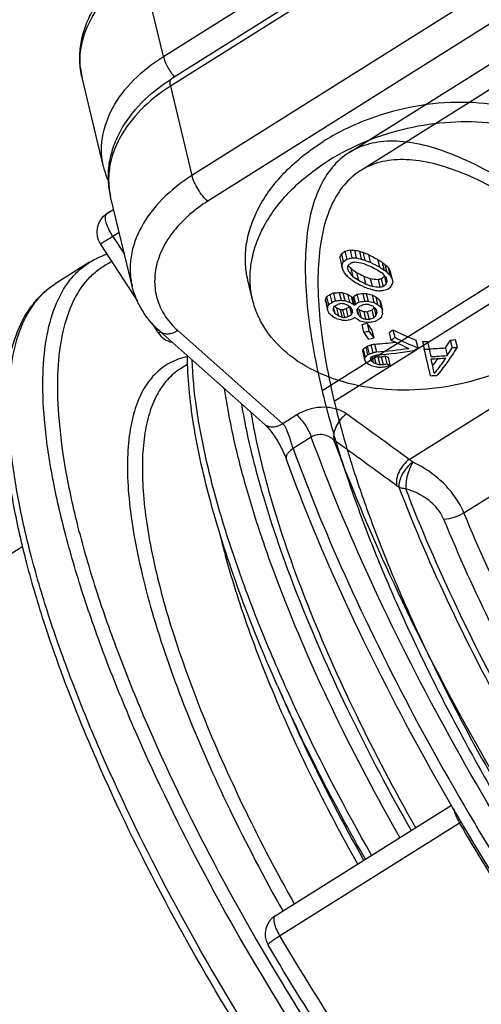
# Model space of a CAD drawing. Header units: millimetres. Extents: x 17 to 597, y 16 to 406.
# Tile 18 of 44: x 70 to 89, y 114 to 155. Entities that reach past the tile are written whole.
import ezdxf

# ---------------------------------------------------------------- set-up
doc = ezdxf.new("R2010")
doc.units = ezdxf.units.MM
doc.header["$LTSCALE"] = 32.67
doc.layers.get('0').update_dxf_attribs({"linetype": 'CONTINUOUS'})
for name, color, linetype in [('02___PRT_ALL_AXES', 7, 'CONTINUOUS'), ('AXES', 7, 'CONTINUOUS'), ('CURVES', 7, 'CONTINUOUS'), ('ROUNDS', 7, 'CONTINUOUS'), ('SURFS', 7, 'CONTINUOUS')]:
    doc.layers.add(name, color=color, linetype=linetype)

msp = doc.modelspace()

# ---------------------------------------------------------------- linework, layer by layer
at = {"color": 7, "linetype": 'Continuous'}
for p, q in [((74.542495, 144.200284), (73.637235, 147.973213)), ((73.76689, 147.432838), (73.656071, 147.363188)), ((83.535367, 145.671757), (83.616481, 145.333691)), ((83.753867, 145.716231), (83.834647, 145.379556)), ((83.93715, 145.714639), (84.017608, 145.379309)), ((84.146388, 145.666122), (84.226426, 145.332544)), ((84.294307, 145.619075), (84.374042, 145.286758)), ((83.325464, 145.389518), (83.406578, 145.051452)), ((83.369045, 145.198792), (83.449825, 144.862118)), ((83.386729, 145.555039), (83.467955, 145.216506)), ((84.528658, 145.527145), (84.607912, 145.196833)), ((84.917404, 145.326009), (84.995863, 144.999006)), ((85.115012, 145.194373), (85.193067, 144.869053)), ((83.449825, 144.862118), (83.406578, 145.051452)), ((83.642981, 144.950968), (83.677481, 144.833264)), ((83.678984, 145.066373), (83.692811, 145.049284)), ((83.692811, 145.049284), (83.721097, 145.014399)), ((83.788248, 144.931968), (83.867938, 144.599837)), ((84.031016, 144.769786), (84.11013, 144.440058)), ((85.226287, 145.107203), (85.304112, 144.782842)), ((85.362671, 144.976636), (85.440203, 144.653498)), ((85.438628, 144.843821), (85.515945, 144.52158)), ((79.63559, 143.614689), (79.437566, 144.440013)), ((84.333362, 144.613395), (84.411859, 144.286236)), ((84.608926, 144.507377), (84.68694, 144.18223)), ((84.936244, 144.474923), (85.013806, 144.15166)), ((85.074346, 144.50396), (85.151764, 144.181297)), ((85.204615, 144.600812), (85.21189, 144.623223)), ((85.204615, 144.600812), (85.281962, 144.278448)), ((85.326683, 144.416496), (85.293677, 144.527979)), ((85.515945, 144.52158), (85.556505, 144.343446)), ((83.29749, 143.926509), (83.377431, 143.59333)), ((82.717923, 143.615677), (82.799151, 143.277138)), ((82.723405, 143.517205), (82.804633, 143.178666)), ((82.761095, 143.733835), (82.842214, 143.395752)), ((82.904443, 143.841609), (82.985231, 143.504904)), ((83.050333, 143.900979), (83.1308, 143.565611)), ((83.447332, 143.912688), (83.526965, 143.580793)), ((83.649911, 143.844823), (83.729135, 143.514635)), ((83.803813, 143.757365), (83.882736, 143.428431)), ((83.856555, 143.703296), (83.935376, 143.374789)), ((83.903059, 143.750854), (83.981804, 143.42266)), ((84.04528, 143.844419), (84.123802, 143.517155)), ((84.289033, 143.884136), (84.367175, 143.558457)), ((84.436873, 143.878657), (84.514791, 143.553914)), ((84.685924, 143.820673), (84.763473, 143.497464)), ((84.83781, 143.741616), (84.91514, 143.41932)), ((84.992295, 143.613915), (85.069413, 143.292506)), ((83.058545, 143.266172), (83.111032, 143.047415)), ((83.092325, 143.337963), (83.108303, 143.32637)), ((83.185922, 143.270359), (83.266127, 142.936081)), ((83.338445, 143.207552), (83.418342, 142.874559)), ((83.438371, 143.198207), (83.518061, 142.866076)), ((83.585625, 143.232984), (83.665004, 142.902153)), ((83.729994, 143.3176), (83.733738, 143.325453)), ((83.729994, 143.3176), (83.809067, 142.988038)), ((83.815284, 143.241313), (83.853453, 143.082233)), ((83.853453, 143.082233), (83.847971, 143.180705)), ((84.046104, 143.169181), (84.051586, 143.070709)), ((84.05431, 143.187298), (84.106269, 142.970743)), ((84.131665, 143.196401), (84.210059, 142.86967)), ((84.332783, 143.115722), (84.41088, 142.790228)), ((84.480619, 143.110258), (84.558493, 142.7857)), ((84.673732, 143.176374), (84.751305, 142.853069)), ((84.766908, 143.270786), (84.777091, 143.293149)), ((84.766908, 143.270786), (84.844329, 142.94811)), ((84.850275, 143.202515), (84.888054, 143.045059)), ((84.888054, 143.045059), (84.882572, 143.143531)), ((85.048456, 143.488884), (85.125499, 143.167783)), ((84.245422, 142.570667), (84.324044, 142.242988)), ((84.471344, 142.618878), (84.549554, 142.292916)), ((84.673661, 142.330468), (84.751893, 142.004416)), ((85.561213, 142.34884), (85.638344, 142.027376)), ((85.40427, 142.236454), (85.481707, 141.913712)), ((86.532675, 141.905605), (86.609806, 141.584141)), ((86.81379, 141.845657), (86.890942, 141.524106)), ((87.02265, 141.851317), (87.099745, 141.530001)), ((87.989676, 141.909624), (88.066772, 141.588308)), ((88.195256, 141.928954), (88.272408, 141.607402)), ((84.310187, 141.531055), (84.390674, 141.195603)), ((84.413161, 141.614921), (84.49322, 141.281255)), ((84.478078, 141.650962), (84.557926, 141.318172)), ((84.63477, 141.711252), (84.714205, 141.380183)), ((84.785971, 141.741285), (84.865101, 141.411488)), ((87.099745, 141.530001), (87.169352, 141.216482)), ((87.782232, 141.582607), (87.860086, 141.25813)), ((84.288321, 141.409617), (84.369235, 141.072384)), ((84.613599, 141.120889), (84.62993, 141.046695)), ((84.673842, 141.211161), (84.732651, 140.966056)), ((84.761163, 141.24785), (84.840591, 140.916808)), ((84.927196, 141.209937), (85.007721, 140.874326)), ((85.072985, 141.209385), (85.1533, 140.874647)), ((85.224216, 141.239291), (85.304219, 140.905858)), ((85.35793, 141.182779), (85.437978, 140.849158))]:
    msp.add_line(p, q, dxfattribs=at)
for centre, radius, start, end in [((74.695951, 156.775577), 14.192607, 307.7592864, 308.5222387), ((80.526838, 161.011828), 15.632306, 281.0961389, 281.9134171), ((83.995353, 162.971414), 17.256873, 269.1981984, 269.8067541), ((88.387358, 164.431338), 19.238482, 256.625316, 257.2650037), ((90.30373, 164.769144), 20.070833, 252.1346803, 252.5777865), ((91.995657, 164.90705), 20.768649, 248.2340428, 248.9285283), ((64.392272, 152.491417), 20.221343, 339.4387754, 339.9388654), ((63.857014, 152.415111), 20.890403, 339.3603072, 339.8432855), ((74.36939, 156.901135), 14.809269, 307.9071126, 308.6390726), ((80.372191, 161.307542), 16.299979, 281.4806208, 282.2642631), ((75.042593, 157.272479), 14.936029, 305.363276, 305.9816532), ((81.115378, 161.707471), 16.740881, 279.2900561, 279.7740103), ((83.950376, 163.314647), 17.935464, 269.6302971, 270.214776), ((86.731839, 164.231287), 19.22298, 261.7014125, 262.6953899), ((88.471708, 164.778275), 19.90374, 257.0687288, 257.6847348), ((90.438669, 165.100578), 20.721176, 252.5543095, 252.9816643), ((92.575375, 165.142899), 21.629346, 247.4700663, 248.262718), ((92.172328, 165.218706), 21.403173, 248.6322986, 249.3030533), ((94.774879, 164.854272), 21.875166, 242.0698283, 243.2162704), ((95.015478, 165.127486), 22.484403, 242.4269371, 243.5366604), ((97.87783, 164.567671), 23.199445, 236.0373422, 236.6237476), ((100.210177, 164.349228), 24.387958, 231.759788, 232.0918759), ((128.259721, 169.496737), 51.135029, 208.8001678, 208.9810829), ((61.953667, 151.782168), 22.739649, 342.5178184, 342.8904306), ((109.869578, 166.009441), 33.681692, 218.9553612, 219.4678483), ((109.055825, 165.584559), 32.634031, 219.0743648, 219.2610325), ((97.012568, 164.464489), 23.588175, 235.9003837, 236.6095557), ((94.236875, 164.129954), 21.885512, 242.2037054, 243.0948713), ((94.932109, 165.014472), 22.494349, 242.5561127, 243.4187712), ((97.4819, 164.684116), 23.465819, 237.479514, 238.172115), ((98.185212, 164.799267), 23.790949, 236.3316242, 236.9004009), ((100.566369, 164.556167), 24.978408, 232.0143838, 232.3368531), ((103.679063, 164.24557), 26.585373, 226.0448484, 226.4517611), ((104.106782, 164.429999), 27.19469, 226.2582051, 226.6537745), ((124.51521, 167.279733), 45.059399, 209.6678393, 209.86239), ((104.644868, 165.399795), 29.555913, 224.3996076, 224.7830154), ((100.50489, 164.896303), 26.387141, 230.3481015, 230.6650194), ((97.774313, 164.596268), 24.499783, 235.1639987, 235.7287448), ((97.312756, 164.715967), 24.195491, 236.2428136, 236.9298993), ((94.385769, 164.280768), 22.484403, 242.4269371, 243.5366604), ((94.477319, 164.402953), 22.494349, 242.5561127, 243.4187712), ((91.902864, 163.876993), 20.697429, 248.5479895, 249.3653355), ((86.629375, 163.218185), 18.819579, 263.8369105, 264.8383216), ((81.504751, 161.138493), 17.013222, 281.6361345, 282.1113943), ((75.974591, 156.879388), 15.360885, 306.3273542, 306.9328392), ((108.872574, 164.86817), 31.13981, 220.2530932, 220.7824963), ((63.972664, 151.257998), 22.423209, 341.8645473, 342.2353356), ((125.37388, 167.49398), 46.004197, 209.7678469, 209.9572983), ((66.073228, 151.77384), 20.852071, 338.6494248, 339.1245043), ((81.583987, 159.305719), 15.474372, 275.4374867, 276.3574947), ((85.017602, 161.755643), 17.911918, 264.489295, 264.9706394), ((91.600697, 164.044998), 21.167392, 250.0147798, 250.6821382), ((92.086807, 164.169579), 21.313192, 248.8934693, 249.6840605), ((89.995166, 163.896867), 20.548848, 254.7735946, 255.1951578), ((86.662833, 163.546212), 19.464531, 264.1737271, 265.1401003), ((88.214314, 163.686412), 19.960136, 259.9886262, 260.5887216), ((84.0917, 162.635794), 18.660624, 272.6375843, 273.193107), ((81.374534, 161.428168), 17.655651, 281.8953653, 282.3532797), ((80.760524, 160.943082), 17.493709, 284.4679438, 285.1980205), ((75.676095, 157.015929), 15.95356, 306.4380474, 307.021473), ((75.261108, 156.521731), 16.030654, 308.9865556, 309.6686573), ((69.083342, 148.664394), 14.539304, 339.6810308, 340.1767727), ((36.066887, 140.969082), 46.726049, 3.1260756, 3.2470088), ((76.207415, 152.599999), 11.025406, 306.4710279, 307.4030292), ((75.868691, 152.681086), 11.612383, 306.9074837, 307.7951806), ((78.259219, 155.465243), 12.517467, 291.7834355, 292.5043927), ((78.00342, 155.655712), 13.132424, 292.2935468, 292.9816707), ((81.451833, 159.615389), 16.137358, 275.9719889, 276.8531778), ((85.004979, 162.108755), 18.58682, 264.9764842, 265.4390561), ((90.003909, 163.148138), 20.322186, 251.1778606, 251.7802049), ((90.148553, 163.473252), 20.965575, 251.5889861, 252.1703185), ((94.558926, 162.862478), 21.924366, 240.1603111, 240.6229157), ((94.83023, 163.11507), 22.525794, 240.4740941, 240.922111), ((102.409457, 161.853956), 25.954895, 224.2053687, 224.3721087), ((75.010596, 152.399683), 12.404763, 315.488512, 315.7957377), ((76.84954, 154.627193), 12.96329, 302.9641988, 303.716634), ((76.544019, 154.753376), 13.553811, 303.2819673, 304.0030017), ((81.54952, 159.929482), 16.277532, 278.819691, 279.6890075), ((81.413532, 160.225086), 16.926326, 279.2139524, 280.0495572), ((85.038726, 162.116427), 18.247698, 267.6453841, 268.1099073), ((85.022431, 162.449416), 18.90232, 268.0134209, 268.4610803), ((89.019196, 162.996457), 19.659297, 256.521128, 257.2663876), ((89.13006, 163.309924), 20.287944, 256.8507586, 257.5709403), ((94.420062, 162.336715), 20.918826, 242.2684761, 242.7374668), ((99.345446, 161.134872), 22.649434, 230.1686686, 230.6756998), ((134.696558, 165.864633), 54.457398, 204.1162569, 204.260466), ((68.470649, 148.546254), 15.266616, 339.8096713, 340.2832612), ((34.296915, 140.527481), 48.580115, 3.1283833, 3.2447011), ((134.488498, 166.102609), 56.539623, 203.9192766, 204.0607691), ((70.542667, 149.193258), 13.8484, 334.5787967, 335.0098474), ((34.19983, 140.479524), 48.928804, 3.1287978, 3.2442866), ((120.410621, 163.214624), 42.402543, 208.2416786, 208.3992841), ((76.8933, 153.947363), 12.284628, 300.3181075, 301.0999783), ((96.355084, 161.601495), 22.571163, 234.0634059, 234.3063812), ((91.134003, 162.355322), 20.673844, 247.3903335, 247.8474759), ((79.714004, 157.735802), 14.735138, 283.8395968, 284.4279639), ((85.056194, 161.036769), 17.911774, 264.4968457, 264.8178824), ((85.010807, 161.981045), 18.586861, 264.9832689, 265.2917743), ((80.265096, 156.963796), 14.12661, 282.9811847, 283.5948619), ((91.725845, 163.370924), 21.551729, 247.519603, 247.9574635), ((77.641283, 153.540434), 11.898687, 299.9721993, 300.7779894), ((97.422748, 162.47383), 23.538288, 234.1512075, 234.6154081), ((121.917835, 163.755392), 43.273922, 208.2342833, 208.3888062), ((102.891462, 162.029602), 26.595775, 224.379144, 224.5410543), ((74.636621, 152.439931), 12.986286, 315.7288383, 316.0230636), ((70.234085, 149.454274), 15.17479, 335.5323157, 335.9339578), ((100.554371, 160.086134), 23.557767, 225.6266491, 225.8032116), ((74.752868, 152.399592), 13.06133, 315.6312962, 316.216679), ((91.763658, 161.93048), 20.229015, 247.8347286, 248.4484931), ((79.151581, 157.862015), 15.348007, 289.1352602, 289.8980802), ((85.080952, 161.358667), 18.258281, 267.6515348, 268.1157751), ((85.029028, 162.331508), 18.91252, 268.018962, 268.4663685), ((79.793547, 157.115515), 14.768746, 288.5036015, 289.295487), ((92.442047, 162.950862), 21.069956, 247.9230083, 248.5117243), ((75.832177, 151.99534), 12.487885, 315.0732842, 315.681888), ((102.239462, 161.11598), 24.951709, 225.4140292, 225.7483508), ((94.68753, 162.572385), 21.502082, 242.5135151, 242.9681479), ((121.117708, 163.026628), 41.33186, 208.5966521, 208.7546439), ((99.753274, 161.313097), 23.24559, 230.3333135, 230.8255459), ((136.20203, 166.211426), 56.03411, 204.1431181, 204.2829506), ((34.089959, 140.252396), 51.118743, 3.1036364, 3.269448), ((99.118369, 161.486818), 24.57976, 228.5935323, 229.0787994), ((94.048392, 162.233075), 22.246134, 240.2756009, 240.7306862), ((96.76132, 161.899427), 23.275066, 234.0926092, 234.5625875), ((88.814127, 162.447569), 20.415637, 253.9564983, 254.6913863), ((91.326387, 162.65921), 21.306562, 247.771615, 248.2131104), ((85.043701, 161.390218), 18.586861, 264.9832689, 265.2917743), ((85.051577, 161.27175), 18.58682, 264.9764842, 265.4390561), ((80.071915, 157.219421), 14.761248, 283.5008033, 284.0881006), ((81.123851, 158.269957), 15.718238, 278.9661906, 279.6927666), ((77.344391, 153.668186), 12.484295, 300.4166971, 301.1864492), ((78.599437, 155.201114), 13.458019, 292.5952082, 293.2672472), ((71.089577, 149.039107), 14.085484, 334.5580683, 334.9816377), ((75.774199, 151.449136), 11.850796, 313.3926542, 313.7072329), ((100.945371, 160.252622), 24.292624, 225.6464447, 225.8174237), ((96.255787, 160.943382), 21.860294, 235.9463405, 236.428868), ((119.784706, 162.552245), 40.698723, 208.5990184, 208.7594311), ((101.137257, 160.355827), 24.337126, 225.5894787, 225.9305469), ((88.809731, 162.365871), 20.17772, 256.6994396, 257.4244884), ((91.973511, 162.201394), 20.832349, 248.1200364, 248.7140067), ((85.064662, 161.691445), 18.91252, 268.018962, 268.4663685), ((85.071771, 161.563175), 18.90232, 268.0134209, 268.4610803), ((79.579416, 157.345584), 15.387704, 288.8792645, 289.6397638), ((81.778631, 159.513463), 17.074532, 279.3890656, 280.2172537), ((75.465322, 152.035023), 13.059011, 315.3227403, 315.9062329), ((78.525913, 155.845245), 14.560181, 295.5571187, 296.1844599), ((70.836284, 149.324205), 15.390904, 335.5262163, 335.9221387), ((76.349855, 153.050439), 13.396753, 309.9422553, 310.7309514), ((69.005903, 148.579673), 17.059181, 340.5478086, 340.9798575), ((81.193756, 157.424711), 15.164276, 281.6095064, 282.4823453), ((81.021123, 157.695341), 15.801409, 282.0653352, 282.9028422), ((104.93164, 156.756443), 24.869549, 214.6435254, 215.4551716), ((105.768017, 156.959233), 25.793876, 214.6524377, 215.4351894), ((78.508363, 152.032158), 11.979538, 305.1444925, 306.0677439), ((92.860429, 157.060703), 16.423077, 243.611927, 247.3378525), ((105.066261, 156.575709), 25.212427, 214.6441909, 215.4449676), ((81.225353, 157.402356), 15.796615, 282.0620279, 282.89979), ((78.192308, 152.123736), 12.545116, 305.5247631, 306.4086682), ((92.959623, 157.011265), 16.848007, 243.6504884, 246.4908681), ((93.177682, 157.265529), 17.001263, 243.6753046, 247.2744749), ((86.432075, 159.789349), 17.947752, 271.2186657, 271.8856713), ((79.399981, 147.129216), 10.051219, 326.5070449, 328.7147354), ((86.47079, 159.16671), 17.323799, 275.0299398, 275.7128666), ((73.847834, 143.35224), 10.619677, 349.4597177, 350.1254448), ((79.371328, 147.700348), 7.902691, 308.6791981, 309.6420646), ((79.793775, 150.011749), 9.583604, 298.816716, 299.2606224), ((80.378841, 152.538424), 11.633597, 290.6318509, 291.4587269), ((81.833402, 156.21027), 14.767166, 280.9354235, 281.5335395), ((83.697414, 158.888782), 17.182014, 273.6323742, 276.6045972), ((83.604107, 159.303648), 17.936542, 274.0313974, 278.4474767), ((83.571932, 159.231057), 17.992769, 274.2476373, 279.2146175), ((79.163769, 151.680501), 12.545116, 305.5247631, 306.4086682), ((86.471059, 160.097159), 18.577799, 271.2950706, 271.9393009), ((-333.464512, 43.953061), 431.530782, 12.91532541, 13.06783422), ((86.385412, 159.000238), 17.473551, 272.3411238, 274.5850645), ((78.949144, 147.066009), 10.636557, 326.9049228, 329.0033376), ((86.509699, 159.474441), 17.95378, 274.9753246, 275.6343975), ((72.99459, 143.114947), 11.556584, 349.8198043, 350.4398855), ((106.071212, 151.895953), 24.251297, 206.50711, 206.7352891), ((79.039822, 147.706026), 8.427172, 309.416449, 310.3248683), ((79.503987, 150.101167), 10.133276, 299.495899, 299.9171204), ((80.1282, 152.709859), 12.222643, 291.2488691, 292.0370278), ((77.545829, 144.947985), 8.037415, 331.5650905, 332.2153562), ((93.717305, 152.51684), 14.633681, 231.6115082, 232.1228207), ((79.660615, 150.028921), 10.143259, 299.5076787, 299.9285103), ((81.659583, 156.483574), 15.40919, 281.4336936, 282.0067181), ((81.121362, 154.95469), 14.180948, 284.7058042, 285.4729722), ((89.149148, 158.013404), 17.325745, 255.3529421, 255.6111318), ((89.124733, 157.918205), 17.227464, 255.6111037, 255.8977076), ((85.066564, 158.760708), 17.551324, 269.5450326, 270.0209611), ((82.31789, 155.538588), 14.591662, 280.8835176, 281.488848), ((90.97544, 154.6608), 14.601831, 246.8044802, 247.374095), ((86.424872, 159.312298), 18.111124, 272.3558785, 274.5451617), ((86.404941, 159.143252), 18.044124, 272.4616955, 274.4393445), ((-109.389627, 97.649101), 201.318047, 12.28892964, 12.46894938), ((82.071681, 145.229498), 6.780438, 319.6680833, 322.8029634), ((93.036106, 152.860263), 14.675268, 234.0111554, 234.6348063), ((91.279351, 155.444124), 16.035178, 245.1563244, 245.5808737), ((89.80663, 157.412552), 17.352985, 252.7137817, 253.4768578), ((91.461338, 155.570769), 16.080201, 245.2635171, 245.6862624), ((89.333992, 158.244353), 17.900683, 255.462216, 256.0141708), ((86.289512, 159.277991), 18.556099, 265.6170005, 266.1515307), ((85.040266, 159.098955), 18.224658, 269.8976841, 270.3553674), ((83.438556, 157.511353), 16.824398, 275.4759188, 276.2886166), ((82.142272, 155.814966), 15.240716, 281.3945877, 281.9739578), ((80.988857, 152.040746), 12.043517, 290.8807009, 291.679873), ((91.303849, 154.873352), 15.201528, 246.75443, 247.3020041), ((86.241228, 157.762381), 17.381244, 272.9942997, 273.9067404)]:
    msp.add_arc(centre, radius, start, end, dxfattribs=at)
for points, knots in [([(94.84049, 148.135315), (94.786286, 148.361381), (94.634687, 148.808275), (94.164655, 149.655574), (93.262291, 150.589588), (91.823889, 151.395946), (90.105771, 151.877366), (88.211261, 152.010753), (86.253329, 151.791427), (84.351023, 151.233756), (83.168037, 150.644226), (82.619433, 150.29943)], [0, 0, 0, 0, 0.049382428, 0.099585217, 0.204891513, 0.3201243, 0.446052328, 0.580891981, 0.721135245, 0.86235943, 1, 1, 1, 1]), ([(94.756451, 148.097174), (94.562629, 148.496981), (94.014997, 149.262259), (92.856103, 150.151677), (91.40999, 150.779645), (89.754543, 151.11973), (87.973638, 151.15842), (85.574866, 150.810787), (83.841054, 150.117434), (82.817458, 149.474106)], [0, 0, 0, 0, 0.100406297, 0.20856173, 0.326419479, 0.453656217, 0.588190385, 0.72679364, 1, 1, 1, 1]), ([(79.437481, 144.4404), (79.377503, 144.690546), (79.307458, 145.209657), (79.358907, 146.004524), (79.56389, 146.802969), (80.046383, 147.876528), (81.022963, 149.139728), (82.048541, 149.940625), (82.619433, 150.29943)], [0, 0, 0, 0, 0.108718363, 0.219636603, 0.334664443, 0.45521673, 0.715019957, 1, 1, 1, 1]), ([(79.635598, 143.614691), (79.575591, 143.864845), (79.505491, 144.383979), (79.556879, 145.178894), (79.761822, 145.977392), (80.24429, 147.05103), (81.220897, 148.314329), (82.246531, 149.115279), (82.817458, 149.474106)], [0, 0, 0, 0, 0.108718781, 0.219636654, 0.334663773, 0.455215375, 0.715018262, 1, 1, 1, 1]), ([(91.856563, 141.450961), (91.307979, 141.106177), (90.125038, 140.516665), (88.222804, 139.958996), (86.264941, 139.739646), (84.370482, 139.872986), (82.652389, 140.354336), (81.213976, 141.160604), (80.311562, 142.094533), (79.841464, 142.94177), (79.689824, 143.388637), (79.635598, 143.614691)], [0, 0, 0, 0, 0.137639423, 0.278862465, 0.419104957, 0.553944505, 0.679873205, 0.795107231, 0.900414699, 0.950617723, 1, 1, 1, 1]), ([(88.272408, 141.607402), (88.204866, 141.495936), (87.946006, 141.084629), (87.657785, 140.690898), (87.425459, 140.421526)], [0, 0, 0, 0, 0.268145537, 1, 1, 1, 1]), ([(87.315562, 140.497957), (87.357063, 140.548072), (87.527542, 140.760089), (87.686378, 140.981356), (87.801623, 141.153264)], [0, 0, 0, 0, 0.239192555, 1, 1, 1, 1])]:
    msp.add_open_spline(points, degree=3, knots=knots, dxfattribs=at)
at = {"color": 9, "linetype": 'Continuous'}
for points, knots in [([(85.853697, 120.902185), (84.887032, 122.597155), (83.118928, 125.940785), (81.246519, 130.176599), (80.051656, 133.432551), (79.342037, 135.695549), (78.802916, 137.818327), (78.548161, 139.193169), (78.454723, 139.851971)], [0, 0, 0, 0, 0.286308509, 0.554530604, 0.678804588, 0.79505517, 0.902365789, 1, 1, 1, 1]), ([(86.33609, 121.205473), (85.425242, 122.805104), (83.751837, 125.964608), (81.656685, 130.659086), (80.314135, 134.434656), (79.554155, 137.250873), (79.280603, 138.575092), (79.173807, 139.21249)], [0, 0, 0, 0, 0.283720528, 0.550599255, 0.791772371, 0.900387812, 1, 1, 1, 1])]:
    msp.add_open_spline(points, degree=3, knots=knots, dxfattribs=at)
at = {"layer": '02___PRT_ALL_AXES', "color": 7, "linetype": 'Continuous'}
msp.add_open_spline([(79.560975, 138.869633), (79.775628, 137.573372), (80.4546, 134.809884), (81.965031, 130.540844), (84.001131, 125.965106), (85.627962, 122.885091), (86.513886, 121.325117)], degree=3, knots=[0, 0, 0, 0, 0.207972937, 0.449085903, 0.716039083, 1, 1, 1, 1], dxfattribs=at)
at = {"layer": 'AXES', "color": 7, "linetype": 'Continuous'}
msp.add_line((73.335482, 149.230856), (72.430222, 153.003785), dxfattribs=at)
at = {"layer": 'CURVES', "color": 7, "linetype": 'Continuous'}
for p, q in [((72.746546, 145.19706), (71.299527, 144.28761)), ((76.897404, 140.896401), (76.583001, 140.698799)), ((69.92583, 133.192915), (58.906605, 126.267346)), ((80.685115, 127.308564), (81.201189, 126.144589))]:
    msp.add_line(p, q, dxfattribs=at)
at = {"layer": 'CURVES', "color": 9, "linetype": 'Continuous'}
msp.add_arc((147.980288, 157.155101), 73.616954, 203.91808871, 204.90335741, dxfattribs=at)
for points, knots in [([(85.09402, 107.444555), (83.710704, 109.330394), (81.082572, 113.205986), (77.605357, 119.185359), (75.134354, 124.23993), (73.508949, 128.184625), (72.515996, 130.957105), (71.734262, 133.573553), (71.173034, 136.001814), (70.838747, 138.21265), (70.73485, 140.180564), (70.863757, 141.885457), (71.226683, 143.311802), (71.750592, 144.283977), (72.288306, 144.868619), (72.589435, 145.098316), (72.746548, 145.197058)], [0, 0, 0, 0, 0.167924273, 0.335872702, 0.496275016, 0.571424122, 0.642112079, 0.707629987, 0.767380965, 0.820913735, 0.867974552, 0.908591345, 0.943219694, 0.972977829, 0.986676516, 1, 1, 1, 1]), ([(85.51884, 107.83024), (84.125073, 109.730327), (81.481441, 113.635493), (77.997407, 119.65796), (75.537062, 124.742891), (73.935433, 128.700527), (72.969419, 131.469439), (72.222613, 134.071757), (71.704216, 136.474228), (71.42034, 138.646894), (71.373999, 140.564236), (71.567776, 142.206651), (72.004375, 143.560044), (72.600583, 144.45147), (73.191566, 144.959698), (73.51754, 145.149019), (73.686486, 145.227694)], [0, 0, 0, 0, 0.170063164, 0.339977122, 0.501747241, 0.577241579, 0.648000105, 0.713290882, 0.772508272, 0.825213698, 0.871198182, 0.910588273, 0.944030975, 0.972974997, 0.986550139, 1, 1, 1, 1]), ([(83.647001, 106.535105), (82.263685, 108.420944), (79.635553, 112.296536), (76.158338, 118.27591), (73.687335, 123.330481), (72.06193, 127.275176), (71.068977, 130.047655), (70.287242, 132.664103), (69.726015, 135.092364), (69.391728, 137.3032), (69.287831, 139.271114), (69.416738, 140.976007), (69.779664, 142.402352), (70.303572, 143.374528), (70.841287, 143.95917), (71.142416, 144.188866), (71.299528, 144.287608)], [0, 0, 0, 0, 0.167924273, 0.335872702, 0.496275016, 0.571424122, 0.642112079, 0.707629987, 0.767380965, 0.820913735, 0.867974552, 0.908591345, 0.943219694, 0.972977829, 0.986676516, 1, 1, 1, 1]), ([(76.879936, 141.208804), (76.618206, 141.154436), (76.109416, 140.975792), (75.456393, 140.476227), (74.953432, 139.770892), (74.600059, 138.879455), (74.390773, 137.81175), (74.323398, 136.575162), (74.397165, 135.178594), (74.611249, 133.633261), (74.963798, 131.952346), (75.638143, 129.464793), (76.818446, 126.135247), (78.653239, 121.995472), (80.115559, 119.208251), (80.911032, 117.796187)], [0, 0, 0, 0, 0.03108477, 0.061633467, 0.094124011, 0.130579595, 0.172332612, 0.220116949, 0.274239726, 0.334716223, 0.401357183, 0.473823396, 0.634286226, 0.811537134, 1, 1, 1, 1]), ([(84.659981, 120.151936), (83.562573, 122.076153), (82.046, 124.972159), (80.310207, 128.861788), (79.224096, 131.627341), (78.344557, 134.255955), (77.68306, 136.712432), (77.248049, 138.963571), (77.103116, 140.400193), (77.078072, 141.075099)], [0, 0, 0, 0, 0.296309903, 0.436689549, 0.569618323, 0.693587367, 0.807285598, 0.909659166, 1, 1, 1, 1]), ([(76.583002, 140.698798), (76.380248, 140.571372), (75.9977, 140.245066), (75.556018, 139.593118), (75.237044, 138.784818), (75.03836, 137.827919), (74.958399, 136.728209), (74.996802, 135.492665), (75.152946, 134.129723), (75.53229, 132.073721), (76.311148, 129.264207), (77.632338, 125.696576), (79.337709, 121.918521), (80.672749, 119.382063), (81.393749, 118.099614)], [0, 0, 0, 0, 0.029521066, 0.061040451, 0.096163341, 0.135968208, 0.181078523, 0.231784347, 0.288141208, 0.350036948, 0.489359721, 0.646877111, 0.818632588, 1, 1, 1, 1]), ([(78.243156, 133.756063), (78.496171, 132.685042), (79.154341, 130.445507), (80.457587, 127.020879), (82.104483, 123.415922), (83.380406, 120.999566), (84.066404, 119.779375)], [0, 0, 0, 0, 0.217430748, 0.460436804, 0.723434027, 1, 1, 1, 1]), ([(81.20119, 126.144589), (81.42872, 125.631412), (82.395126, 123.527168), (83.466273, 121.471462), (84.326746, 119.942974)], [0, 0, 0, 0, 0.242443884, 1, 1, 1, 1]), ([(84.399417, 119.98824), (84.106992, 120.501514), (82.980868, 122.5243), (81.934344, 124.591741), (81.208286, 126.155814)], [0, 0, 0, 0, 0.255162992, 1, 1, 1, 1])]:
    msp.add_open_spline(points, degree=3, knots=knots, dxfattribs=at)
at = {"layer": 'CURVES', "color": 7, "linetype": 'Continuous'}
for points, knots in [([(72.746546, 145.19706), (72.918036, 145.304841), (73.160461, 145.42919), (73.413666, 145.524874), (73.477992, 145.547193)], [0, 0, 0, 0, 0.748413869, 1, 1, 1, 1]), ([(83.347217, 106.427268), (81.973652, 108.299814), (79.364541, 112.148112), (75.91363, 118.08606), (73.462511, 123.10636), (71.850937, 127.025708), (70.866433, 129.782723), (70.091452, 132.387865), (69.535282, 134.811104), (69.204814, 137.026337), (69.105177, 139.012686), (69.243227, 140.756039), (69.630108, 142.245982), (70.196741, 143.28202), (70.787835, 143.921495), (71.123537, 144.177001), (71.299527, 144.28761)], [0, 0, 0, 0, 0.166178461, 0.33236072, 0.491093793, 0.565490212, 0.635513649, 0.700490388, 0.759872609, 0.813279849, 0.860562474, 0.90190164, 0.937953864, 0.96999894, 0.985125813, 1, 1, 1, 1]), ([(80.685115, 127.308564), (80.104144, 128.61891), (79.069936, 131.152153), (77.868216, 134.83998), (77.209653, 137.720345), (76.939137, 139.814056), (76.887756, 140.782244), (76.885596, 141.244224)], [0, 0, 0, 0, 0.29594079, 0.564420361, 0.800107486, 0.904615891, 1, 1, 1, 1])]:
    msp.add_open_spline(points, degree=3, knots=knots, dxfattribs=at)
at = {"layer": 'ROUNDS', "color": 9, "linetype": 'Continuous'}
for p, q in [((75.866513, 153.891756), (100.104085, 169.125039)), ((100.405838, 167.867396), (76.168266, 152.634113)), ((101.311098, 164.094467), (77.073526, 148.861184)), ((101.97556, 163.009785), (77.737988, 147.776502)), ((75.866513, 153.891756), (74.961253, 157.664685)), ((76.168266, 152.634113), (77.073526, 148.861184)), ((73.656071, 147.363188), (73.416133, 147.200114)), ((73.768938, 147.424305), (73.464152, 147.232747)), ((74.001736, 146.454052), (73.733776, 146.28564)), ((73.733776, 146.28564), (74.22217, 145.535331)), ((76.478444, 142.312989), (80.909729, 138.379763)), ((86.252398, 136.870619), (91.098715, 139.916523)), ((81.497762, 138.749342), (80.909729, 138.379763)), ((82.1164, 137.814304), (81.347489, 137.331044)), ((88.566647, 134.609102), (92.671823, 137.1892)), ((80.778671, 116.747404), (88.375522, 121.522016))]:
    msp.add_line(p, q, dxfattribs=at)
at = {"layer": 'ROUNDS', "color": 7, "linetype": 'Continuous'}
for p, q in [((100.440509, 168.173534), (76.202937, 152.94025)), ((73.194044, 145.983344), (74.771308, 143.560227)), ((75.375467, 142.63207), (75.647232, 142.214563)), ((75.730123, 142.268713), (80.161408, 138.335487)), ((80.161465, 138.335437), (80.161408, 138.335487)), ((81.064151, 136.870149), (81.064258, 136.869857)), ((80.583531, 117.586193), (88.036988, 122.270681))]:
    msp.add_line(p, q, dxfattribs=at)
msp.add_lwpolyline([(80.161465, 138.335437), (80.185799, 138.313108), (80.260296, 138.237354), (80.349928, 138.134558), (80.448737, 138.008774), (80.55224, 137.863763), (80.656695, 137.70316), (80.758738, 137.530696), (80.855357, 137.350146), (80.943732, 137.165744), (81.021473, 136.982326), (81.064258, 136.869857)], dxfattribs=at)
at = {"layer": 'ROUNDS', "color": 9, "linetype": 'Continuous'}
for centre, radius, start, end in [((75.409396, 153.717983), 3.063582, 186.0488942, 193.4811229), ((83.835763, 133.763856), 3.936, 49.3476405, 52.1219734), ((84.225544, 133.706736), 2.544648, 51.0789594, 53.9691757), ((84.11931, 128.295609), 7.999806, 302.1433476, 302.7829393)]:
    msp.add_arc(centre, radius, start, end, dxfattribs=at)
at = {"layer": 'ROUNDS', "color": 7, "linetype": 'Continuous'}
for centre, radius, start, end in [((76.778775, 150.05874), 3.541421, 193.5192358, 204.0242226), ((75.813804, 143.930366), 4.054637, 122.151812, 126.2521968), ((73.948325, 146.474323), 0.9, 126.2510087, 213.0629506), ((76.401513, 142.705542), 0.9, 213.0627504, 258.9867323), ((81.062446, 116.824195), 0.9, 122.1440281, 210.4241559)]:
    msp.add_arc(centre, radius, start, end, dxfattribs=at)
at = {"layer": 'ROUNDS', "color": 9, "linetype": 'Continuous'}
for points, knots in [([(72.362871, 153.395152), (72.322413, 153.776769), (72.390934, 154.591763), (72.906654, 155.753877), (73.782876, 156.817299), (74.542324, 157.401389), (74.961253, 157.664685)], [0, 0, 0, 0, 0.219531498, 0.456532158, 0.716945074, 1, 1, 1, 1]), ([(73.335486, 149.230857), (73.287744, 149.429841), (73.232066, 149.842834), (73.287165, 150.701034), (73.686968, 151.795066), (74.596337, 152.968164), (75.412375, 153.606331), (75.866513, 153.891756)], [0, 0, 0, 0, 0.108811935, 0.219825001, 0.454747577, 0.714779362, 1, 1, 1, 1]), ([(75.866513, 153.891756), (75.883296, 153.821806), (75.933948, 153.67394), (76.076564, 153.3743), (76.220351, 153.155438), (76.33144, 153.018894)], [0, 0, 0, 0, 0.216912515, 0.469210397, 1, 1, 1, 1]), ([(76.168266, 152.634113), (76.159656, 152.669997), (76.14726, 152.735765), (76.144765, 152.825821), (76.16007, 152.896478), (76.187453, 152.930518), (76.202939, 152.940247)], [0, 0, 0, 0, 0.341899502, 0.617835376, 0.830563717, 1, 1, 1, 1]), ([(76.168266, 152.634113), (75.714129, 152.348688), (74.89809, 151.710521), (73.988721, 150.537423), (73.588918, 149.443391), (73.53382, 148.585191), (73.589497, 148.172197), (73.637239, 147.973214)], [0, 0, 0, 0, 0.285220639, 0.545252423, 0.780174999, 0.891188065, 1, 1, 1, 1]), ([(77.073526, 148.861184), (76.619389, 148.575759), (75.80335, 147.937592), (74.893981, 146.764494), (74.494178, 145.670462), (74.43908, 144.812262), (74.494757, 144.399268), (74.542499, 144.200285)], [0, 0, 0, 0, 0.285220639, 0.545252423, 0.780174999, 0.891188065, 1, 1, 1, 1]), ([(77.737988, 147.776502), (77.662084, 147.843874), (77.515541, 148.005794), (77.325655, 148.278214), (77.171018, 148.567254), (77.096226, 148.766576), (77.073526, 148.861184)], [0, 0, 0, 0, 0.236743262, 0.506649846, 0.77304987, 1, 1, 1, 1]), ([(77.737988, 147.776502), (77.202239, 147.439784), (76.480609, 146.831501), (75.827151, 145.831786), (75.541885, 145.068652), (75.462459, 144.298086), (75.596799, 143.55311), (75.939103, 142.869656), (76.283493, 142.486028), (76.478444, 142.312989)], [0, 0, 0, 0, 0.288340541, 0.41915808, 0.540985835, 0.656013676, 0.767934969, 0.881219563, 1, 1, 1, 1]), ([(73.733776, 146.28564), (73.677175, 146.372595), (73.577974, 146.544109), (73.468543, 146.795691), (73.411683, 147.0065), (73.40954, 147.138094), (73.428608, 147.184759)], [0, 0, 0, 0, 0.321010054, 0.612266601, 0.84403273, 1, 1, 1, 1]), ([(73.428608, 147.184759), (73.430663, 147.18979), (73.439176, 147.207913), (73.45237, 147.224109), (73.464152, 147.232747)], [0, 0, 0, 0, 0.271128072, 1, 1, 1, 1]), ([(73.733776, 146.28564), (73.663451, 146.24144), (73.562585, 146.179055), (73.43451, 146.102892), (73.356224, 146.057833), (73.292152, 146.022772), (73.244776, 145.998612), (73.214472, 145.985725), (73.200199, 145.98171), (73.194876, 145.982106), (73.19406, 145.983319)], [0, 0, 0, 0, 0.40122445, 0.57290404, 0.719631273, 0.837853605, 0.924782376, 0.978560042, 0.992939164, 1, 1, 1, 1]), ([(75.741364, 142.252239), (75.737763, 142.250348), (75.72467, 142.243527), (75.71148, 142.236888), (75.701836, 142.232264)], [0, 0, 0, 0, 0.275521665, 1, 1, 1, 1]), ([(76.478444, 142.312989), (76.412236, 142.271378), (76.278408, 142.204304), (76.071135, 142.157188), (75.879876, 142.173365), (75.77215, 142.231409), (75.730122, 142.268713)], [0, 0, 0, 0, 0.293676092, 0.557007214, 0.788959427, 1, 1, 1, 1]), ([(75.701836, 142.232264), (75.689197, 142.226203), (75.67227, 142.218617), (75.654909, 142.213143), (75.64821, 142.213103), (75.647246, 142.214541)], [0, 0, 0, 0, 0.720251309, 0.911064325, 1, 1, 1, 1]), ([(83.601042, 138.794759), (83.321953, 138.997136), (82.747202, 139.122872), (82.022912, 139.008979), (81.660816, 138.851813), (81.497762, 138.749342)], [0, 0, 0, 0, 0.470599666, 0.737113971, 1, 1, 1, 1]), ([(81.497762, 138.749342), (81.56206, 138.692271), (81.688082, 138.557141), (81.856967, 138.327946), (82.004861, 138.077134), (82.084743, 137.901124), (82.1164, 137.814304)], [0, 0, 0, 0, 0.228243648, 0.488452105, 0.754661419, 1, 1, 1, 1]), ([(83.601042, 138.794759), (83.509942, 138.728616), (83.343994, 138.568393), (83.161304, 138.283579), (83.057936, 137.982602), (83.052309, 137.777088), (83.07172, 137.686827)], [0, 0, 0, 0, 0.263191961, 0.53264093, 0.784161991, 1, 1, 1, 1]), ([(80.909729, 138.379763), (80.843528, 138.338156), (80.709714, 138.271089), (80.502464, 138.223968), (80.311222, 138.240125), (80.203496, 138.298145), (80.161464, 138.335436)], [0, 0, 0, 0, 0.293671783, 0.557003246, 0.788958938, 1, 1, 1, 1]), ([(81.347489, 137.331044), (81.314656, 137.42109), (81.260614, 137.612256), (81.172158, 137.895775), (81.070056, 138.16129), (80.973352, 138.323294), (80.909729, 138.379763)], [0, 0, 0, 0, 0.25117412, 0.520306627, 0.777065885, 1, 1, 1, 1]), ([(83.07172, 137.686827), (83.012379, 137.744265), (82.871536, 137.843013), (82.62293, 137.922422), (82.357777, 137.922055), (82.189363, 137.860157), (82.1164, 137.814304)], [0, 0, 0, 0, 0.240566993, 0.492087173, 0.74897754, 1, 1, 1, 1]), ([(112.215808, 96.479215), (111.56821, 96.857755), (110.240938, 97.723948), (108.258934, 99.238731), (106.198903, 101.023872), (103.290367, 103.824244), (99.632836, 107.872939), (95.399873, 113.310215), (91.375751, 119.243591), (87.725453, 125.430413), (84.598069, 131.617025), (82.858718, 135.778475), (82.1164, 137.814304)], [0, 0, 0, 0, 0.043390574, 0.091548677, 0.144203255, 0.20098119, 0.32501576, 0.459413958, 0.599286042, 0.739437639, 0.874653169, 1, 1, 1, 1]), ([(111.729507, 97.827923), (111.100642, 98.230708), (109.816446, 99.132731), (107.902098, 100.675977), (105.923523, 102.461355), (103.150909, 105.216677), (99.678605, 109.145451), (95.669228, 114.37307), (91.866141, 120.036989), (88.414909, 125.920816), (85.447153, 131.799221), (83.786264, 135.751414), (83.07172, 137.686827)], [0, 0, 0, 0, 0.045055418, 0.094576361, 0.148270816, 0.205765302, 0.330331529, 0.46425425, 0.602970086, 0.741667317, 0.875529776, 1, 1, 1, 1]), ([(81.347489, 137.331044), (81.296416, 137.298944), (81.205649, 137.230991), (81.102659, 137.112191), (81.047399, 136.988846), (81.051574, 136.904638), (81.064151, 136.870149)], [0, 0, 0, 0, 0.313348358, 0.58476702, 0.809305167, 1, 1, 1, 1]), ([(81.347489, 137.331044), (82.053707, 135.394221), (83.698198, 131.435578), (86.642547, 125.539169), (90.074989, 119.621335), (93.868093, 113.902791), (97.880563, 108.596283), (101.364744, 104.58394), (104.15572, 101.746572), (106.156733, 99.890849), (108.099307, 98.2707), (109.40396, 97.313007), (110.044141, 96.880831)], [0, 0, 0, 0, 0.12318676, 0.255840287, 0.393567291, 0.531720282, 0.665630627, 0.790841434, 0.84892325, 0.903384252, 0.95384566, 1, 1, 1, 1]), ([(86.252398, 136.870619), (86.161409, 136.804628), (85.995614, 136.644791), (85.812916, 136.36059), (85.709277, 136.06012), (85.703231, 135.854855), (85.722358, 135.764595)], [0, 0, 0, 0, 0.263115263, 0.532484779, 0.784018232, 1, 1, 1, 1]), ([(86.39994, 136.750007), (86.309243, 136.683814), (86.142618, 136.527222), (85.951449, 136.253773), (85.833297, 135.968944), (85.812032, 135.772782), (85.824216, 135.686504)], [0, 0, 0, 0, 0.268377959, 0.541293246, 0.791732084, 1, 1, 1, 1]), ([(86.39994, 136.750007), (86.351067, 136.668636), (86.264854, 136.488614), (86.170734, 136.202558), (86.113249, 135.912669), (86.102092, 135.720702), (86.106932, 135.631483)], [0, 0, 0, 0, 0.243507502, 0.509674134, 0.770780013, 1, 1, 1, 1]), ([(88.566647, 134.609102), (88.47126, 134.841793), (88.212759, 135.296931), (87.697183, 135.893814), (87.08578, 136.392745), (86.630911, 136.648692), (86.39994, 136.750007)], [0, 0, 0, 0, 0.242524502, 0.499895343, 0.756770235, 1, 1, 1, 1]), ([(111.210256, 101.078377), (110.665291, 101.410205), (109.550613, 102.159978), (107.886897, 103.455317), (106.162555, 104.966259), (103.735907, 107.316559), (100.685072, 110.693662), (97.14717, 115.215286), (93.770231, 120.145836), (90.682648, 125.298443), (88.001468, 130.477342), (86.48458, 133.970281), (85.824216, 135.686504)], [0, 0, 0, 0, 0.04401799, 0.092565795, 0.145379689, 0.202107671, 0.325552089, 0.458988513, 0.597922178, 0.737575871, 0.873136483, 1, 1, 1, 1]), ([(86.106932, 135.631483), (86.080205, 135.631915), (85.98415, 135.637108), (85.887571, 135.657644), (85.824216, 135.686504)], [0, 0, 0, 0, 0.277432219, 1, 1, 1, 1]), ([(87.719465, 134.334162), (87.654597, 134.492401), (87.415292, 134.87444), (86.862025, 135.3382), (86.362798, 135.559073), (86.106932, 135.631483)], [0, 0, 0, 0, 0.241059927, 0.625178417, 1, 1, 1, 1]), ([(111.189633, 101.43689), (110.65118, 101.764753), (109.549821, 102.505567), (107.905985, 103.785428), (106.202248, 105.278316), (103.804595, 107.600532), (100.790215, 110.937282), (97.294588, 115.404877), (93.958, 120.276511), (90.90731, 125.367549), (88.258168, 130.484566), (86.759405, 133.935768), (86.106932, 135.631483)], [0, 0, 0, 0, 0.044017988, 0.092565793, 0.145379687, 0.202107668, 0.325552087, 0.45898851, 0.597922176, 0.737575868, 0.87313648, 1, 1, 1, 1]), ([(88.566647, 134.609102), (88.435679, 134.526789), (88.161123, 134.400971), (87.863955, 134.338335), (87.719465, 134.334162)], [0, 0, 0, 0, 0.516935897, 1, 1, 1, 1]), ([(111.054603, 103.951856), (110.567371, 104.279018), (109.574913, 105.000482), (107.530245, 106.681439), (104.90414, 109.206594), (101.781335, 112.712969), (98.687659, 116.683573), (95.725803, 120.987883), (92.993724, 125.484522), (90.581679, 130.024605), (89.187868, 133.093652), (88.566647, 134.609102)], [0, 0, 0, 0, 0.045799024, 0.095667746, 0.206473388, 0.329672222, 0.461812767, 0.599019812, 0.737192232, 0.872186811, 1, 1, 1, 1]), ([(110.554726, 103.203445), (110.059968, 103.535659), (109.052183, 104.268266), (106.975937, 105.975184), (104.309275, 108.539337), (101.138241, 112.099865), (97.996786, 116.131791), (94.989187, 120.502577), (92.214913, 125.068662), (89.765617, 129.678862), (88.35028, 132.795308), (87.719465, 134.334162)], [0, 0, 0, 0, 0.045799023, 0.095667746, 0.206473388, 0.329672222, 0.461812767, 0.599019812, 0.737192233, 0.872186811, 1, 1, 1, 1]), ([(88.13544, 122.102688), (88.152812, 122.009371), (88.221568, 121.808897), (88.317177, 121.621365), (88.375522, 121.522016)], [0, 0, 0, 0, 0.451710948, 1, 1, 1, 1]), ([(98.151617, 107.668902), (96.355399, 109.778776), (92.904163, 114.271961), (89.836996, 119.033398), (88.375522, 121.522016)], [0, 0, 0, 0, 0.489825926, 1, 1, 1, 1]), ([(80.583535, 117.586186), (80.568295, 117.576612), (80.541252, 117.543411), (80.525671, 117.47436), (80.527408, 117.386384), (80.546593, 117.28032), (80.582482, 117.159171), (80.653946, 116.976141), (80.724917, 116.838936), (80.778671, 116.747404)], [0, 0, 0, 0, 0.059621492, 0.134105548, 0.230387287, 0.3496258, 0.490080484, 0.648365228, 1, 1, 1, 1]), ([(80.286375, 116.368437), (80.283543, 116.373263), (80.292152, 116.392474), (80.315067, 116.416608), (80.355974, 116.454444), (80.441008, 116.521604), (80.583304, 116.62219), (80.708341, 116.703202), (80.778671, 116.747404)], [0, 0, 0, 0, 0.026741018, 0.082360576, 0.169653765, 0.287365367, 0.602990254, 1, 1, 1, 1]), ([(80.778671, 116.747404), (81.6673, 115.234235), (83.512834, 112.266308), (86.46331, 108.011951), (89.529149, 104.049506), (91.675266, 101.579916), (92.756777, 100.417963)], [0, 0, 0, 0, 0.259488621, 0.516552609, 0.765268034, 1, 1, 1, 1])]:
    msp.add_open_spline(points, degree=3, knots=knots, dxfattribs=at)
at = {"layer": 'ROUNDS', "color": 7, "linetype": 'Continuous'}
for points, knots in [([(72.430222, 153.003785), (72.376575, 153.227374), (72.31309, 153.688436), (72.35325, 154.389163), (72.52388, 155.082204), (72.919423, 155.987603), (73.708122, 157.029763), (74.53856, 157.683369), (74.995924, 157.970822)], [0, 0, 0, 0, 0.115775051, 0.232572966, 0.351399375, 0.47321731, 0.728004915, 1, 1, 1, 1]), ([(73.637235, 147.973213), (73.583588, 148.196802), (73.520103, 148.657864), (73.560263, 149.358591), (73.730893, 150.051632), (74.126436, 150.957031), (74.915135, 151.999191), (75.745573, 152.652797), (76.202937, 152.94025)], [0, 0, 0, 0, 0.115775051, 0.232572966, 0.351399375, 0.47321731, 0.728004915, 1, 1, 1, 1]), ([(75.730123, 142.268713), (75.440726, 142.525583), (74.933342, 143.114061), (74.630655, 143.832854), (74.542495, 144.200284)], [0, 0, 0, 0, 0.505946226, 1, 1, 1, 1]), ([(111.276116, 95.741004), (110.624176, 96.10458), (109.290054, 96.942697), (107.301168, 98.421421), (105.237244, 100.172636), (102.322532, 102.932543), (98.655514, 106.943349), (94.409291, 112.350473), (90.368148, 118.270138), (86.699678, 124.457116), (83.555947, 130.654496), (81.808992, 134.8274), (81.064151, 136.870149)], [0, 0, 0, 0, 0.043233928, 0.091106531, 0.143437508, 0.19990851, 0.323502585, 0.457769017, 0.597803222, 0.738336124, 0.874068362, 1, 1, 1, 1]), ([(92.053594, 100.328953), (90.98975, 101.471924), (88.880011, 103.899363), (85.867484, 107.792504), (82.97034, 111.969668), (81.158639, 114.883135), (80.286375, 116.368437)], [0, 0, 0, 0, 0.235058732, 0.483785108, 0.740699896, 1, 1, 1, 1])]:
    msp.add_open_spline(points, degree=3, knots=knots, dxfattribs=at)
at = {"layer": 'ROUNDS', "color": 9, "linetype": 'Continuous'}
for points in [[(86.252398, 136.870619), (85.368859, 137.512338), (84.485045, 138.153679), (83.601042, 138.794759)], [(85.722358, 135.764595), (84.83903, 136.405639), (83.955459, 137.046349), (83.07172, 137.686827)]]:
    msp.add_open_spline(points, degree=3, dxfattribs=at)
at = {"layer": 'SURFS', "color": 6, "linetype": 'Continuous'}
for p, q in [((83.712497, 149.830282), (118.079204, 171.429714)), ((84.191412, 149.068284), (118.558118, 170.667717))]:
    msp.add_line(p, q, dxfattribs=at)
at = {"layer": 'SURFS', "color": 7, "linetype": 'Continuous'}
for p, q in [((116.939401, 161.365449), (82.572694, 139.766016)), ((117.452986, 160.909588), (83.08628, 139.310156))]:
    msp.add_line(p, q, dxfattribs=at)
for points, knots in [([(103.603333, 135.189313), (103.041469, 135.955286), (101.909862, 137.446872), (100.16837, 139.585847), (98.420373, 141.578575), (96.683225, 143.405416), (94.974116, 145.04849), (93.309894, 146.491832), (91.706816, 147.721603), (90.180242, 148.726261), (88.744193, 149.496654), (87.410658, 150.025856), (86.188778, 150.308091), (85.085042, 150.335821), (84.109707, 150.095201), (83.2897, 149.576743), (82.652947, 148.798304), (82.202199, 147.788154), (81.929436, 146.561332), (81.830749, 145.126955), (81.904926, 143.495787), (82.150885, 141.681768), (82.415148, 140.422635), (82.572694, 139.766016)], [0, 0, 0, 0, 0.077652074, 0.153011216, 0.225424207, 0.29427936, 0.359018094, 0.41914848, 0.474262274, 0.52405816, 0.568376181, 0.607252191, 0.641006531, 0.670381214, 0.696703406, 0.721923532, 0.748280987, 0.777717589, 0.811550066, 0.850512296, 0.894919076, 0.944802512, 1, 1, 1, 1]), ([(103.477203, 134.872667), (102.932431, 135.615342), (101.835245, 137.061555), (100.146726, 139.135467), (98.4519, 141.06758), (96.767593, 142.838852), (95.110472, 144.431946), (93.496872, 145.831384), (91.942557, 147.023747), (90.462419, 147.997846), (89.070052, 148.744805), (87.777081, 149.257909), (86.592368, 149.531559), (85.522207, 149.558446), (84.57654, 149.325144), (83.781475, 148.822457), (83.164091, 148.067698), (82.727054, 147.088274), (82.462588, 145.89877), (82.366903, 144.508024), (82.438824, 142.926474), (82.677301, 141.167634), (82.933526, 139.946801), (83.08628, 139.310156)], [0, 0, 0, 0, 0.077652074, 0.153011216, 0.225424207, 0.29427936, 0.359018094, 0.41914848, 0.474262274, 0.52405816, 0.568376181, 0.607252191, 0.641006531, 0.670381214, 0.696703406, 0.721923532, 0.748280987, 0.777717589, 0.811550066, 0.850512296, 0.894919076, 0.944802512, 1, 1, 1, 1]), ([(82.572694, 139.766016), (82.744542, 139.049791), (83.14796, 137.573576), (83.889781, 135.319186), (84.784937, 132.960105), (85.824697, 130.519724), (86.998899, 128.02214), (88.295993, 125.492103), (89.70318, 122.954683), (91.206543, 120.43504), (92.791193, 117.958152), (94.44142, 115.548568), (96.140852, 113.230156), (97.872621, 111.025855), (99.619539, 108.957446), (101.364272, 107.045315), (103.089535, 105.308236), (104.778272, 103.763163), (106.413921, 102.425013), (107.980549, 101.306515), (109.463653, 100.417961), (110.849325, 99.767513), (111.761076, 99.477786), (112.194427, 99.38348)], [0, 0, 0, 0, 0.042904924, 0.089088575, 0.138199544, 0.1898391, 0.243570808, 0.298928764, 0.355425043, 0.412556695, 0.469812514, 0.526679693, 0.582650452, 0.637228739, 0.689937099, 0.740323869, 0.787970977, 0.832502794, 0.873596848, 0.910997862, 0.944537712, 0.974166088, 1, 1, 1, 1]), ([(83.08628, 139.310156), (83.2529, 138.615717), (83.644047, 137.184406), (84.363303, 134.998591), (85.23123, 132.711269), (86.239362, 130.345119), (87.377848, 127.923508), (88.635486, 125.47043), (89.999868, 123.010194), (91.457502, 120.567194), (92.99395, 118.165649), (94.59398, 115.82936), (96.241718, 113.58147), (97.920809, 111.44422), (99.614589, 109.438728), (101.306251, 107.584761), (102.979034, 105.900521), (104.616402, 104.402446), (106.202298, 103.105), (107.721272, 102.020525), (109.159262, 101.158999), (110.502785, 100.528337), (111.386802, 100.247423), (111.806971, 100.155986)], [0, 0, 0, 0, 0.042904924, 0.089088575, 0.138199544, 0.1898391, 0.243570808, 0.298928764, 0.355425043, 0.412556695, 0.469812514, 0.526679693, 0.582650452, 0.637228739, 0.689937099, 0.740323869, 0.787970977, 0.832502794, 0.873596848, 0.910997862, 0.944537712, 0.974166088, 1, 1, 1, 1])]:
    msp.add_open_spline(points, degree=3, knots=knots, dxfattribs=at)

doc.saveas('drawing.dxf')
